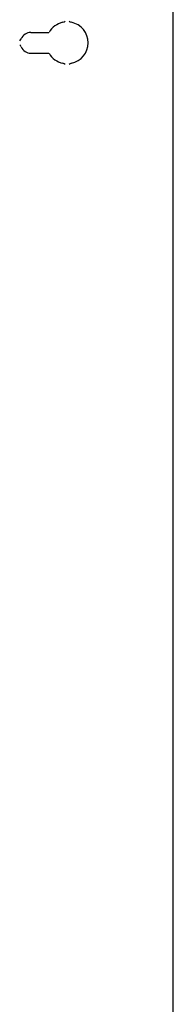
# Model space of a CAD drawing. Header units: inches. Extents: x 5 to 265, y 5 to 171.
# Tile 10 of 27: x 55.05 to 56.66, y 149.79 to 160.09. Entities that reach past the tile are written whole.
import ezdxf

# ---------------------------------------------------------------- set-up
doc = ezdxf.new("R2010")
doc.units = ezdxf.units.IN
doc.header["$LTSCALE"] = 14.96
doc.header["$MEASUREMENT"] = 0
doc.layers.get('0').update_dxf_attribs({"linetype": 'CONTINUOUS'})
doc.layers.add('08_ALL_COSMETICS', color=7, linetype='CONTINUOUS')

msp = doc.modelspace()

# ---------------------------------------------------------------- linework, layer by layer
at = {"color": 7, "linetype": 'Continuous'}
msp.add_line((56.6574, 142.414), (56.6574, 161.415), dxfattribs=at)
at = {"layer": '08_ALL_COSMETICS', "color": 7, "linetype": 'Continuous'}
for p, q in [((55.1684, 159.96), (55.3584, 159.96)), ((55.1684, 159.742), (55.3584, 159.742))]:
    msp.add_line(p, q, dxfattribs=at)
for centre, radius, start, end in [((55.5484, 159.851), 0.219, 101.83147, 150.15093), ((55.4912, 160.1241), 0.06, 281.83147, 308.32151), ((55.6056, 160.1241), 0.06, 231.67849, 258.16853), ((55.5484, 159.851), 0.219, 281.83147, 78.16853), ((55.1684, 159.851), 0.109, 90, 157.54319), ((55.0122, 159.9156), 0.06, 312.04693, 337.54319), ((55.0122, 159.7865), 0.06, 22.45681, 47.95307), ((55.1684, 159.851), 0.109, 202.45681, 270), ((55.5484, 159.851), 0.219, 209.84907, 258.16853), ((55.4912, 159.578), 0.06, 51.67849, 78.16853), ((55.6056, 159.578), 0.06, 101.83147, 128.32151)]:
    msp.add_arc(centre, radius, start, end, dxfattribs=at)

doc.saveas('drawing.dxf')
